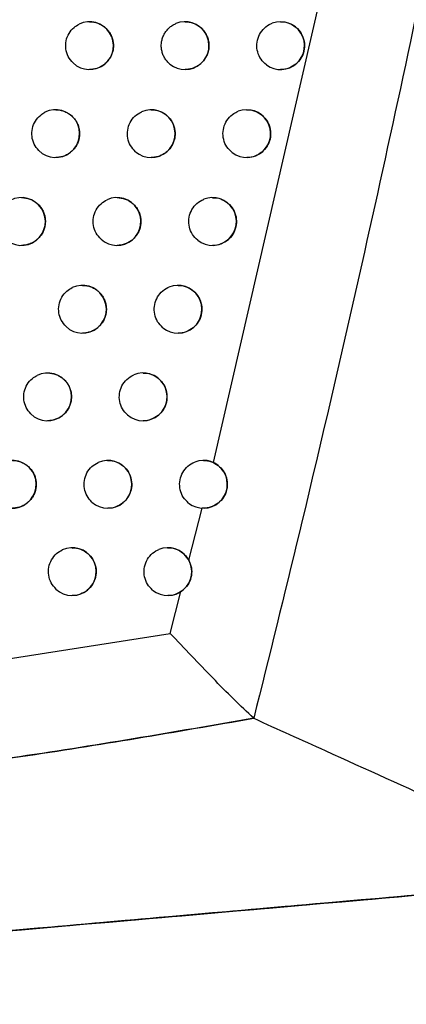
# Model space of a CAD drawing. Header units: millimetres. Extents: x -0.201 to 0.721, y -0.195 to 0.483.
# Tile 12 of 188: x -0.08047 to -0.07237, y 0.04937 to 0.06997. Entities that reach past the tile are written whole.
import ezdxf

# ---------------------------------------------------------------- set-up
doc = ezdxf.new("R2010")
doc.units = ezdxf.units.MM

msp = doc.modelspace()

# ---------------------------------------------------------------- linework, layer by layer
at = {"color": 7, "linetype": 'Continuous', "lineweight": 25}
for p, q in [((-0.076413, 0.060702), (-0.07408, 0.070824)), ((-0.076926, 0.058657), (-0.07665, 0.059749)), ((-0.077317, 0.057129), (-0.077093, 0.058002)), ((-0.081639, 0.056452), (-0.077317, 0.057129))]:
    msp.add_line(p, q, dxfattribs=at)
for centre, radius, start, end in [((-0.079005, 0.069427), 0.0005, 226.237629, 115.929206), ((-0.077005, 0.069427), 0.0005, 230.307963, 112.775438), ((-0.075005, 0.069427), 0.0005, 233.674343, 110.382383), ((-0.079714, 0.067586), 0.0005, 224.910542, 116.900054), ((-0.077714, 0.067586), 0.0005, 229.15573, 113.550959), ((-0.075714, 0.067586), 0.0005, 232.646609, 111.016574), ((-0.08043, 0.065747), 0.0005000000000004, 223.529223, 117.930637), ((-0.07843, 0.065747), 0.0005000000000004, 227.963691, 114.370659), ((-0.07643, 0.065747), 0.0005, 231.587796, 111.685356), ((-0.079153, 0.063911), 0.0005, 226.729362, 115.237897), ((-0.077153, 0.063911), 0.0005, 230.496462, 112.391127), ((-0.079883, 0.062078), 0.0005, 225.449801, 116.15674), ((-0.077883, 0.062078), 0.0005000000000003, 229.370807, 113.136801), ((-0.080621, 0.060248), 0.0005, 224.121277, 117.131169), ((-0.078621, 0.060248), 0.0005, 228.20843, 113.924966), ((-0.076621, 0.060248), 0.0005000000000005, 231.606598, 111.466473), ((-0.079366, 0.05842), 0.0005000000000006, 227.006665, 114.758475), ((-0.077366, 0.05842), 0.0005, 230.533544, 112.153871)]:
    msp.add_arc(centre, radius, start, end, dxfattribs=at)
for points, knots in [([(-0.067144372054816, 0.0990800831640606), (-0.0672580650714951, 0.0982544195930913), (-0.0678265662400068, 0.0941258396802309), (-0.0692873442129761, 0.0847317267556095), (-0.0713815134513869, 0.0735782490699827), (-0.0733839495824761, 0.064448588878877), (-0.0746031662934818, 0.059243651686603), (-0.0752454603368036, 0.0566488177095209), (-0.0755666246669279, 0.0553513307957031)], [0, 0, 0, 0, 0.056108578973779, 0.2805607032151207, 0.639956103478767, 0.8199377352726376, 0.9099640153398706, 1, 1, 1, 1]), ([(-0.0793507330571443, 0.0690661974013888), (-0.0793869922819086, 0.0691085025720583), (-0.0794595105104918, 0.069193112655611), (-0.079507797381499, 0.0693574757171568), (-0.079503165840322, 0.069527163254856), (-0.0794422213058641, 0.0696856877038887), (-0.0793433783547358, 0.0698071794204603), (-0.0792594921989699, 0.0698560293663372), (-0.0792235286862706, 0.0698769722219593)], [0, 0, 0, 0, 0.1738788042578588, 0.3477565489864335, 0.5216585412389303, 0.6955772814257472, 0.8694884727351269, 1, 1, 1, 1]), ([(-0.0790048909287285, 0.0699270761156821), (-0.0790027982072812, 0.0699271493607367), (-0.0789863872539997, 0.0699277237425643), (-0.0789559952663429, 0.0699252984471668), (-0.0789139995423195, 0.0699196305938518), (-0.0788725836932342, 0.0699100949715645), (-0.0788316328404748, 0.0698969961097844), (-0.0787920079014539, 0.0698803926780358), (-0.0787541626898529, 0.0698605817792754), (-0.0787181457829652, 0.0698376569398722), (-0.0786837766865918, 0.0698113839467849), (-0.0786519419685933, 0.069782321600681), (-0.0786229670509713, 0.0697509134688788), (-0.0785968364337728, 0.0697173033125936), (-0.0785733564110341, 0.0696810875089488), (-0.0785532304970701, 0.069643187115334), (-0.0785365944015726, 0.0696041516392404), (-0.0785233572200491, 0.0695641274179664), (-0.0785134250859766, 0.0695225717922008), (-0.0785071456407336, 0.0694805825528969), (-0.0785044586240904, 0.0694387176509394), (-0.0785052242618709, 0.0693970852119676), (-0.078509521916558, 0.0693551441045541), (-0.0785173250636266, 0.0693139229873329), (-0.0785284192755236, 0.0692739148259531), (-0.0785426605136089, 0.0692351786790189), (-0.0785602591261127, 0.0691973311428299), (-0.0785809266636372, 0.0691611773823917), (-0.0786043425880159, 0.0691271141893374), (-0.0786303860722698, 0.0690951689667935), (-0.0786592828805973, 0.0690651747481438), (-0.0786906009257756, 0.0690376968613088), (-0.0787239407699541, 0.0690130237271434), (-0.0787592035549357, 0.0689911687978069), (-0.0787965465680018, 0.0689721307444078), (-0.0788354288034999, 0.0689562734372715), (-0.0788753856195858, 0.0689437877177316), (-0.0789163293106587, 0.0689345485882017), (-0.078958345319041, 0.0689290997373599), (-0.0789880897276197, 0.068926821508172), (-0.0790036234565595, 0.0689274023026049), (-0.0790048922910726, 0.0689274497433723)], [0, 0, 0, 0, 0.004028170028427, 0.0315885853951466, 0.0585008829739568, 0.0855988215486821, 0.113282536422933, 0.1411689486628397, 0.1681483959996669, 0.19531680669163, 0.2230846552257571, 0.2510612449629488, 0.2778287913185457, 0.3047860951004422, 0.3323470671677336, 0.3601188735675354, 0.3864846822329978, 0.4130378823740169, 0.4401864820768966, 0.4675425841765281, 0.4935067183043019, 0.5196538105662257, 0.546379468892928, 0.5733055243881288, 0.5990555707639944, 0.6249842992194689, 0.6514747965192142, 0.6781585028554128, 0.7039729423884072, 0.7299639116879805, 0.7565075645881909, 0.7832404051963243, 0.8093614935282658, 0.8356598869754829, 0.8625129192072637, 0.8895557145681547, 0.9160886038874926, 0.9428020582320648, 0.9700818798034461, 0.9975562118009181, 1, 1, 1, 1]), ([(-0.0773242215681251, 0.0690425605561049), (-0.0773344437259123, 0.0690514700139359), (-0.0773549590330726, 0.0690693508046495), (-0.0773830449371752, 0.0690996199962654), (-0.0774089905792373, 0.0691324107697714), (-0.0774319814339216, 0.0691673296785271), (-0.0774585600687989, 0.0692161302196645), (-0.0774789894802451, 0.0692682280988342), (-0.0774926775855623, 0.0693223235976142), (-0.0774995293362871, 0.0693635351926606), (-0.0775029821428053, 0.0694050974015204), (-0.0775029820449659, 0.0694473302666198), (-0.0774994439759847, 0.0694893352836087), (-0.0774924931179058, 0.0695306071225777), (-0.0774822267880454, 0.0695710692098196), (-0.0774684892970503, 0.0696110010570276), (-0.0774514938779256, 0.0696495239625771), (-0.0774315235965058, 0.0696862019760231), (-0.0774086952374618, 0.0697209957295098), (-0.0773827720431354, 0.0697541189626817), (-0.0773542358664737, 0.0697848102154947), (-0.077313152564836, 0.0698221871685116), (-0.0772675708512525, 0.0698541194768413), (-0.0772244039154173, 0.0698770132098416), (-0.0772049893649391, 0.0698854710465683), (-0.0771984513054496, 0.069888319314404)], [0, 0, 0, 0, 0.0400661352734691, 0.0804105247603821, 0.1216324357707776, 0.1631575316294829, 0.2032236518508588, 0.2847168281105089, 0.3262412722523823, 0.3663131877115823, 0.4066632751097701, 0.4478906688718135, 0.489421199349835, 0.5294975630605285, 0.5698521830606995, 0.6110844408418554, 0.6526199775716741, 0.6926953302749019, 0.7330489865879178, 0.774280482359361, 0.8158153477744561, 0.8558845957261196, 0.937384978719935, 0.9789137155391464, 1, 1, 1, 1]), ([(-0.0770048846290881, 0.0699271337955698), (-0.0770033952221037, 0.0699271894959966), (-0.0769875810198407, 0.0699277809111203), (-0.0769577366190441, 0.0699254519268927), (-0.0769156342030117, 0.0699199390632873), (-0.0768740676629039, 0.0699105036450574), (-0.0768329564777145, 0.0698974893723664), (-0.0767931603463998, 0.0698809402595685), (-0.0767551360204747, 0.0698611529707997), (-0.0767189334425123, 0.0698382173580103), (-0.0766843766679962, 0.0698118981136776), (-0.0766523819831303, 0.0697827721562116), (-0.0766232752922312, 0.0697512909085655), (-0.0765970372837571, 0.0697176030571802), (-0.0765734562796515, 0.0696812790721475), (-0.076553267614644, 0.0696432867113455), (-0.0765365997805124, 0.0696041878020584), (-0.0765233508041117, 0.0695641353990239), (-0.0765134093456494, 0.0695225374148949), (-0.0765071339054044, 0.069480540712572), (-0.0765044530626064, 0.0694387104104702), (-0.0765052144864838, 0.0693971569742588), (-0.0765094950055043, 0.0693552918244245), (-0.0765172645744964, 0.0693141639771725), (-0.076528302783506, 0.069274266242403), (-0.0765424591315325, 0.0692356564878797), (-0.0765599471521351, 0.0691979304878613), (-0.0765804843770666, 0.0691618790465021), (-0.0766037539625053, 0.0691278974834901), (-0.0766296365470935, 0.0690960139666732), (-0.076658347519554, 0.0690660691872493), (-0.076689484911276, 0.069038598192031), (-0.0767226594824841, 0.0690138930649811), (-0.0767577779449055, 0.0689919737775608), (-0.0767949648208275, 0.0689728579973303), (-0.0768337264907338, 0.0689568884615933), (-0.0768736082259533, 0.0689442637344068), (-0.076914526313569, 0.0689348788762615), (-0.0769565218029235, 0.0689292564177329), (-0.0769868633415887, 0.0689268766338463), (-0.0770030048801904, 0.0689274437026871), (-0.0770048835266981, 0.0689275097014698)], [0, 0, 0, 0, 0.0028717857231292, 0.0304920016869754, 0.0575274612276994, 0.0847492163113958, 0.112558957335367, 0.1405722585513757, 0.1676827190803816, 0.1949834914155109, 0.22288880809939, 0.2510050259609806, 0.2778500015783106, 0.3048861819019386, 0.332531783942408, 0.3603907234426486, 0.3867436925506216, 0.4132848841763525, 0.4404250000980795, 0.4677741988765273, 0.4936435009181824, 0.5196955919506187, 0.546325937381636, 0.5731566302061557, 0.598775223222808, 0.6245714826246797, 0.6509258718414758, 0.6774720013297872, 0.7031756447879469, 0.7290544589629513, 0.7554808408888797, 0.7820942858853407, 0.8081710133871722, 0.8344239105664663, 0.8612269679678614, 0.8882178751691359, 0.9147918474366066, 0.9415459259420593, 0.968864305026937, 0.9963762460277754, 0.9999999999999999, 0.9999999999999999, 0.9999999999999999, 0.9999999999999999]), ([(-0.0753010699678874, 0.069024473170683), (-0.0753422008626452, 0.0690615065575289), (-0.0754244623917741, 0.0691355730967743), (-0.0754931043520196, 0.0692919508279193), (-0.0755101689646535, 0.0694604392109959), (-0.0754708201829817, 0.0696264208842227), (-0.0753801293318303, 0.0697692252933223), (-0.0752734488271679, 0.0698560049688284), (-0.0752009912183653, 0.0698866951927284), (-0.0751790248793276, 0.0698959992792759)], [0, 0, 0, 0, 0.1553784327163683, 0.3107558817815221, 0.4661563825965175, 0.6215766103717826, 0.7769959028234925, 0.9323937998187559, 1, 1, 1, 1]), ([(-0.0750044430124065, 0.0699217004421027), (-0.0749894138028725, 0.0699233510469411), (-0.0749174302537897, 0.069931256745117), (-0.0747898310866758, 0.0698869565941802), (-0.0746463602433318, 0.0697908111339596), (-0.0745451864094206, 0.0696477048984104), (-0.0744982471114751, 0.0694819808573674), (-0.0745087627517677, 0.0693122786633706), (-0.074573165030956, 0.0691576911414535), (-0.0746840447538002, 0.0690309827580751), (-0.0748299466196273, 0.0689527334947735), (-0.0749446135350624, 0.0689186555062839), (-0.0750022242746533, 0.0689281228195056), (-0.0750046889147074, 0.0689285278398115)], [0, 0, 0, 0, 0.0292005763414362, 0.1398583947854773, 0.2508904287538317, 0.3606214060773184, 0.4679402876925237, 0.5729004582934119, 0.6766485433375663, 0.780811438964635, 0.8867775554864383, 0.9951562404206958, 1, 1, 1, 1]), ([(-0.080067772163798, 0.0672327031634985), (-0.0801030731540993, 0.0672758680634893), (-0.0801736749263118, 0.0673621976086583), (-0.0802181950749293, 0.0675276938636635), (-0.0802096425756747, 0.0676972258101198), (-0.0801450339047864, 0.06785433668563), (-0.0800477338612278, 0.0679680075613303), (-0.079969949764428, 0.0680138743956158), (-0.0799398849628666, 0.0680316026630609)], [0, 0, 0, 0, 0.1775995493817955, 0.3551980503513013, 0.5328204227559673, 0.7104584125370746, 0.8880875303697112, 1, 1, 1, 1]), ([(-0.0797136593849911, 0.0680854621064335), (-0.0797114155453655, 0.0680855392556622), (-0.0796948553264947, 0.0680861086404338), (-0.0796643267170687, 0.0680836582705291), (-0.079622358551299, 0.0680779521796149), (-0.0795809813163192, 0.0680683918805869), (-0.0795400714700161, 0.0680552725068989), (-0.0795004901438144, 0.0680386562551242), (-0.0794626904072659, 0.0680188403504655), (-0.0794267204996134, 0.0679959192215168), (-0.0793923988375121, 0.0679696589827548), (-0.0793606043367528, 0.067940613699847), (-0.0793316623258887, 0.0679092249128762), (-0.0793055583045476, 0.0678756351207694), (-0.0792821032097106, 0.0678394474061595), (-0.0792619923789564, 0.0678015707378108), (-0.0792453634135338, 0.0677625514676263), (-0.0792321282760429, 0.067722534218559), (-0.0792221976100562, 0.0676809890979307), (-0.0792159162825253, 0.0676390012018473), (-0.0792132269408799, 0.0675971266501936), (-0.0792139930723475, 0.0675554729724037), (-0.0792182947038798, 0.067513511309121), (-0.0792261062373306, 0.0674722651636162), (-0.079237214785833, 0.0674322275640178), (-0.0792514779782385, 0.0673934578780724), (-0.0792691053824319, 0.0673555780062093), (-0.079289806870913, 0.0673193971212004), (-0.0793132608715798, 0.0672853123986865), (-0.0793393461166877, 0.0672533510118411), (-0.07936829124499, 0.0672233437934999), (-0.0793996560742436, 0.0671958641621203), (-0.0794330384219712, 0.0671711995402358), (-0.0794683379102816, 0.0671493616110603), (-0.079505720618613, 0.0671303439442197), (-0.079544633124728, 0.0671145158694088), (-0.0795846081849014, 0.0671020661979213), (-0.0796255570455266, 0.067092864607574), (-0.0796675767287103, 0.0670874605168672), (-0.0796971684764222, 0.0670852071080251), (-0.0797125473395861, 0.0670857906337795), (-0.0797136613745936, 0.0670858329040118)], [0, 0, 0, 0, 0.004317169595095, 0.0318620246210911, 0.0587427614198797, 0.0858089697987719, 0.1134603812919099, 0.1413142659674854, 0.1682603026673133, 0.1953949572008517, 0.223127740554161, 0.2510687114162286, 0.2778167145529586, 0.3047541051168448, 0.332293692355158, 0.360043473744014, 0.3864131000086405, 0.412969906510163, 0.4401212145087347, 0.467479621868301, 0.4934688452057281, 0.5196410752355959, 0.5463919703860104, 0.5733432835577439, 0.5991277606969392, 0.6250911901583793, 0.6516173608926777, 0.6783371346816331, 0.7041801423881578, 0.7302000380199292, 0.7567739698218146, 0.783537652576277, 0.8096694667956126, 0.8359788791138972, 0.862844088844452, 0.889899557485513, 0.9164208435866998, 0.9431228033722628, 0.9703916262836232, 0.9978551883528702, 1, 1, 1, 1]), ([(-0.0780406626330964, 0.0672074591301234), (-0.0780789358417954, 0.0672477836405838), (-0.0781554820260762, 0.0673284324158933), (-0.0782119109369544, 0.0674899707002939), (-0.0782158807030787, 0.0676596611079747), (-0.0781631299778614, 0.067821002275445), (-0.0780615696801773, 0.0679607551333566), (-0.0779632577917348, 0.0680160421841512), (-0.0779134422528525, 0.0680440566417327)], [0, 0, 0, 0, 0.1658923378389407, 0.3317836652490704, 0.4976983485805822, 0.663630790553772, 0.8295586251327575, 1, 1, 1, 1]), ([(-0.0777136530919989, 0.068085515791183), (-0.0777119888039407, 0.0680855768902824), (-0.0776960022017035, 0.0680861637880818), (-0.0776660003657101, 0.0680838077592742), (-0.077623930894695, 0.0680782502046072), (-0.077582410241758, 0.068068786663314), (-0.0775413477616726, 0.0680557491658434), (-0.0775016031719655, 0.0680391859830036), (-0.0774636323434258, 0.0680193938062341), (-0.0774274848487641, 0.0679964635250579), (-0.0773929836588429, 0.0679701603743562), (-0.0773610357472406, 0.0679410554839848), (-0.0773319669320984, 0.0679095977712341), (-0.0773057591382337, 0.0678759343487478), (-0.0772822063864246, 0.0678396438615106), (-0.0772620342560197, 0.0678016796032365), (-0.0772453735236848, 0.0677625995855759), (-0.0772321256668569, 0.0677225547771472), (-0.0772221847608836, 0.0676809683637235), (-0.0772159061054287, 0.0676389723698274), (-0.0772132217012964, 0.0675971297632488), (-0.0772139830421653, 0.067555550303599), (-0.0772182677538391, 0.0675136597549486), (-0.0772260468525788, 0.0674725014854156), (-0.0772371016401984, 0.0674325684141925), (-0.077251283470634, 0.0673939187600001), (-0.077268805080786, 0.0673561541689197), (-0.0772893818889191, 0.0673200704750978), (-0.0773126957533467, 0.0672860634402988), (-0.0773386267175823, 0.0672541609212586), (-0.0773673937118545, 0.0672242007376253), (-0.0773985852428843, 0.0671967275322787), (-0.0774318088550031, 0.0671720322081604), (-0.0774669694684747, 0.0671501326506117), (-0.0775042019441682, 0.0671310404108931), (-0.0775429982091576, 0.0671151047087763), (-0.0775829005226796, 0.0671025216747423), (-0.0776238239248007, 0.0670931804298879), (-0.0776658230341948, 0.0670876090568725), (-0.0776959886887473, 0.0670852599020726), (-0.0777119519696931, 0.0670858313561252), (-0.0777136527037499, 0.0670858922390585)], [0, 0, 0, 0, 0.0032073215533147, 0.0308084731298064, 0.0578062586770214, 0.0849901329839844, 0.1127612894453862, 0.1407357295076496, 0.167806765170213, 0.1950676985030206, 0.2229316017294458, 0.251005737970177, 0.2778282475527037, 0.3048415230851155, 0.332462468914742, 0.3602959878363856, 0.3866543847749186, 0.4132007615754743, 0.4403450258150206, 0.4676979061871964, 0.4935974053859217, 0.5196797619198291, 0.5463405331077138, 0.5732016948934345, 0.5988607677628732, 0.6246978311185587, 0.6510941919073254, 0.6776827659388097, 0.70341944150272, 0.7293317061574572, 0.755793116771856, 0.7824422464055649, 0.8085308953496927, 0.8347960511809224, 0.8616127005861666, 0.8886177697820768, 0.9151775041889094, 0.9419174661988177, 0.9692222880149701, 0.9967209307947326, 1, 1, 1, 1]), ([(-0.0760170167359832, 0.0671882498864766), (-0.0760575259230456, 0.0672260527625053), (-0.0761385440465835, 0.0673016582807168), (-0.0762044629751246, 0.0674593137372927), (-0.0762185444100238, 0.0676281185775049), (-0.0761761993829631, 0.0677933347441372), (-0.0760829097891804, 0.06793450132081), (-0.075978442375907, 0.0680160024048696), (-0.0759104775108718, 0.068044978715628), (-0.0758929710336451, 0.0680524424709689)], [0, 0, 0, 0, 0.1575365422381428, 0.3150721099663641, 0.472630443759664, 0.6302077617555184, 0.7877833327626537, 0.945336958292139, 1, 1, 1, 1]), ([(-0.0757132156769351, 0.0680800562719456), (-0.0756979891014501, 0.0680817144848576), (-0.0756258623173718, 0.0680895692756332), (-0.0754982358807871, 0.0680451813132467), (-0.075354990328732, 0.0679490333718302), (-0.0752539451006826, 0.0678060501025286), (-0.0752070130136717, 0.0676403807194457), (-0.0752175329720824, 0.0674705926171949), (-0.0752820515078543, 0.0673158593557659), (-0.0753931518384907, 0.0671890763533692), (-0.0755392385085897, 0.0671109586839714), (-0.075653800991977, 0.0670769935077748), (-0.0757112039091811, 0.0670864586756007), (-0.0757134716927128, 0.0670868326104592)], [0, 0, 0, 0, 0.0295637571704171, 0.140040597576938, 0.25088296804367, 0.3605060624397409, 0.4678513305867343, 0.5729556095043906, 0.6768951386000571, 0.7812131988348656, 0.8872347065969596, 0.9955450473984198, 0.9999999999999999, 0.9999999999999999, 0.9999999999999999, 0.9999999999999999]), ([(-0.0804296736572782, 0.0662466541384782), (-0.0804272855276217, 0.066246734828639), (-0.0804105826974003, 0.0662472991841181), (-0.0803799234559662, 0.0662448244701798), (-0.0803379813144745, 0.0662390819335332), (-0.0802966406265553, 0.0662294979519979), (-0.0802557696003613, 0.066216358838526), (-0.0802162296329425, 0.0661997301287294), (-0.0801784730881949, 0.066179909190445), (-0.0801425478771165, 0.0661569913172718), (-0.0801082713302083, 0.0661307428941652), (-0.0800765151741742, 0.0661017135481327), (-0.0800476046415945, 0.0660703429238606), (-0.0800215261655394, 0.0660367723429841), (-0.0799980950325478, 0.0660006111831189), (-0.0799779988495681, 0.0659627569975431), (-0.0799613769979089, 0.0659237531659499), (-0.079948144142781, 0.065883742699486), (-0.0799382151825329, 0.0658422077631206), (-0.0799319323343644, 0.0658002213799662), (-0.079929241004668, 0.0657583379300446), (-0.0799300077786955, 0.0657166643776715), (-0.079934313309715, 0.0656746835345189), (-0.0799421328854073, 0.0656334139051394), (-0.0799532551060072, 0.0655933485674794), (-0.0799675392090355, 0.0655545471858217), (-0.0799851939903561, 0.0655166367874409), (-0.0800059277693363, 0.0654804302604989), (-0.0800294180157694, 0.0654463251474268), (-0.0800555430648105, 0.0654143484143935), (-0.0800845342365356, 0.0653843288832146), (-0.0801159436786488, 0.0653568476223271), (-0.0801493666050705, 0.0653321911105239), (-0.0801847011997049, 0.0653103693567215), (-0.0802221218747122, 0.0652913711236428), (-0.0802610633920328, 0.0652755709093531), (-0.0803010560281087, 0.0652631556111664), (-0.0803420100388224, 0.0652539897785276), (-0.0803840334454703, 0.0652486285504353), (-0.0804134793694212, 0.0652463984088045), (-0.0804287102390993, 0.065246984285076), (-0.0804296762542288, 0.0652470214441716)], [0, 0, 0, 0, 0.0045928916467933, 0.0321231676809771, 0.0589740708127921, 0.0860102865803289, 0.1136311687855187, 0.1414543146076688, 0.1683686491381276, 0.1954712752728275, 0.2231707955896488, 0.2510779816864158, 0.2778072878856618, 0.3047256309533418, 0.3322447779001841, 0.3599735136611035, 0.3863465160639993, 0.4129064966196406, 0.4400601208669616, 0.4674204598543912, 0.4934333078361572, 0.5196292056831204, 0.5464038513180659, 0.5733789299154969, 0.59919607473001, 0.6251924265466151, 0.651752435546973, 0.6785064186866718, 0.7043766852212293, 0.7304241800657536, 0.7570269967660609, 0.7838201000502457, 0.8099622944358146, 0.836282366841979, 0.8631593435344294, 0.8902270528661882, 0.9167375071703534, 0.9434287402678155, 0.9706873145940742, 0.9981408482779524, 1, 1, 1, 1]), ([(-0.0787644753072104, 0.0653755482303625), (-0.0788019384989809, 0.0654166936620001), (-0.0788768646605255, 0.0654989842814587), (-0.0789299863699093, 0.0656617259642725), (-0.0789304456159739, 0.0658314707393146), (-0.0788743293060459, 0.0659917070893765), (-0.0787734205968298, 0.0661243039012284), (-0.078680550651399, 0.0661770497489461), (-0.0786359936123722, 0.0662023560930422)], [0, 0, 0, 0, 0.1688335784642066, 0.337666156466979, 0.5065217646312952, 0.675394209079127, 0.8442609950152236, 1, 1, 1, 1]), ([(-0.0784296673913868, 0.0662467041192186), (-0.0784278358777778, 0.0662467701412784), (-0.0784116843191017, 0.0662473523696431), (-0.078381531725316, 0.0662449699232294), (-0.0783394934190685, 0.0662393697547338), (-0.0782980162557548, 0.0662298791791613), (-0.0782569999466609, 0.0662168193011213), (-0.0782173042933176, 0.0662002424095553), (-0.0781793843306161, 0.0661804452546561), (-0.078143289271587, 0.0661575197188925), (-0.0781088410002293, 0.0661312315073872), (-0.0780769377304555, 0.0661021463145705), (-0.0780479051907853, 0.0660707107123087), (-0.0780217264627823, 0.0660370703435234), (-0.0779982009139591, 0.0660008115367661), (-0.0779780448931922, 0.0659628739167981), (-0.0779613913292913, 0.0659238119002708), (-0.0779481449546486, 0.0658837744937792), (-0.0779382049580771, 0.0658421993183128), (-0.0779319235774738, 0.0658002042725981), (-0.0779292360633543, 0.0657583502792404), (-0.0779299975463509, 0.0657167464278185), (-0.0779342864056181, 0.0656748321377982), (-0.0779420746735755, 0.0656336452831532), (-0.0779531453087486, 0.0655936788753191), (-0.077967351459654, 0.0655549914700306), (-0.077984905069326, 0.0655171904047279), (-0.0780055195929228, 0.065481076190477), (-0.0780288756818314, 0.0654470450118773), (-0.0780548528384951, 0.065415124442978), (-0.0780836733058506, 0.0653851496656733), (-0.0781149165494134, 0.0653576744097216), (-0.0781481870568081, 0.0653329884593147), (-0.0781833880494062, 0.0653111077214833), (-0.0782206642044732, 0.0652920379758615), (-0.0782594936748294, 0.0652761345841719), (-0.0782994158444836, 0.0652635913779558), (-0.0783403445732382, 0.0652542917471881), (-0.0783823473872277, 0.0652487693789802), (-0.0784123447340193, 0.0652464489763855), (-0.0784281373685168, 0.0652470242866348), (-0.0784296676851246, 0.0652470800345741)], [0, 0, 0, 0, 0.0035278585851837, 0.0311111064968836, 0.0580732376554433, 0.0852212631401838, 0.1129559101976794, 0.1408935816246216, 0.1679271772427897, 0.1951502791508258, 0.2229748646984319, 0.2510090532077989, 0.2778100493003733, 0.3048013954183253, 0.3323987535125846, 0.360207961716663, 0.3865712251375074, 0.4131222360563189, 0.4402701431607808, 0.4676262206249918, 0.4935541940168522, 0.5196650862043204, 0.5463545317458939, 0.5732444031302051, 0.5989419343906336, 0.6248177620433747, 0.6512539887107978, 0.6778828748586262, 0.7036511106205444, 0.7295953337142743, 0.7560902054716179, 0.7827734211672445, 0.8088736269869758, 0.8351506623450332, 0.8619804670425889, 0.8889992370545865, 0.9155456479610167, 0.942272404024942, 0.9695645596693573, 0.9970507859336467, 1, 1, 1, 1]), ([(-0.0767403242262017, 0.0653551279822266), (-0.0767801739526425, 0.065393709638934), (-0.0768598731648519, 0.0654708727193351), (-0.076922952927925, 0.0656297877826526), (-0.0769339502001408, 0.0657988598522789), (-0.0768885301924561, 0.0659632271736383), (-0.0767926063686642, 0.0661026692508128), (-0.0766906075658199, 0.0661788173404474), (-0.0766273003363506, 0.0662059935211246), (-0.0766144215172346, 0.066211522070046)], [0, 0, 0, 0, 0.1598436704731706, 0.3196863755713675, 0.4795515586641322, 0.6394349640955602, 0.7993157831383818, 0.9591740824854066, 1, 1, 1, 1]), ([(-0.0764292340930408, 0.0662412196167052), (-0.0764138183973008, 0.0662428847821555), (-0.0763415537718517, 0.066250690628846), (-0.0762139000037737, 0.0662062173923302), (-0.0760708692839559, 0.0661100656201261), (-0.0759699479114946, 0.065967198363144), (-0.0759230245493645, 0.0658015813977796), (-0.0759335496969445, 0.0656317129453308), (-0.0759981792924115, 0.0654768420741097), (-0.0761094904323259, 0.0653499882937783), (-0.0762557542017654, 0.0652719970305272), (-0.0763702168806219, 0.0652381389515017), (-0.0764274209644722, 0.0652476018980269), (-0.0764294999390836, 0.065247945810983)], [0, 0, 0, 0, 0.0299114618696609, 0.140216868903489, 0.2508790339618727, 0.3603987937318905, 0.4677677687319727, 0.5730080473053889, 0.6771296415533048, 0.7815961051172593, 0.8876713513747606, 0.9959176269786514, 1, 1, 1, 1]), ([(-0.0794956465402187, 0.0635468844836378), (-0.0795322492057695, 0.0635888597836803), (-0.0796054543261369, 0.063672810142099), (-0.0796551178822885, 0.0638367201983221), (-0.0796519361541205, 0.0640064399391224), (-0.0795923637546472, 0.0641654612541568), (-0.0794924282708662, 0.064290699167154), (-0.0794052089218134, 0.0643407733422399), (-0.0793661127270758, 0.0643632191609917)], [0, 0, 0, 0, 0.1720257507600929, 0.3440505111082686, 0.516097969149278, 0.6881613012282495, 0.8602178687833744, 1, 1, 1, 1]), ([(-0.0791529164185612, 0.0644107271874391), (-0.0791509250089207, 0.0644107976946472), (-0.0791346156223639, 0.0644113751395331), (-0.0791043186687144, 0.0644089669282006), (-0.0790623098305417, 0.064403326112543), (-0.0790208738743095, 0.0643938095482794), (-0.0789799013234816, 0.064380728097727), (-0.0789402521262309, 0.0643641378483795), (-0.0789023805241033, 0.0643443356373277), (-0.0788663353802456, 0.0643214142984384), (-0.0788319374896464, 0.0642951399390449), (-0.0788000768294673, 0.0642660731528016), (-0.0787710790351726, 0.0642346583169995), (-0.078744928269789, 0.0642010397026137), (-0.0787214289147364, 0.0641648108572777), (-0.0787012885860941, 0.0641268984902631), (-0.0786846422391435, 0.0640878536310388), (-0.078671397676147, 0.0640478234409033), (-0.0786614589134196, 0.0640062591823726), (-0.0786551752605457, 0.0639642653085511), (-0.0786524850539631, 0.0639224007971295), (-0.0786532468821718, 0.0638807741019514), (-0.078657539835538, 0.0638388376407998), (-0.0786653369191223, 0.0637976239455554), (-0.0786764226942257, 0.063757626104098), (-0.0786906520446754, 0.0637189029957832), (-0.0787082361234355, 0.0636810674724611), (-0.0787288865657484, 0.0636449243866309), (-0.0787522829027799, 0.0636108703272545), (-0.0787783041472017, 0.0635789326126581), (-0.0788071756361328, 0.0635489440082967), (-0.0788384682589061, 0.0635214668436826), (-0.0788717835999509, 0.0634967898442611), (-0.0789070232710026, 0.0634749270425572), (-0.078944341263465, 0.0634558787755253), (-0.0789832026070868, 0.06344000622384), (-0.0790231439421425, 0.0634275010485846), (-0.0790640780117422, 0.0634182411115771), (-0.0791060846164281, 0.0634127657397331), (-0.0791359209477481, 0.0634104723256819), (-0.0791515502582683, 0.0634110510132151), (-0.0791529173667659, 0.0634111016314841)], [0, 0, 0, 0, 0.0038340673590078, 0.0314005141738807, 0.0583289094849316, 0.0854430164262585, 0.113143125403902, 0.141046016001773, 0.1680440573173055, 0.1952312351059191, 0.2230184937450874, 0.2510147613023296, 0.2777951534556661, 0.3047655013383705, 0.33234029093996, 0.360126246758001, 0.3864938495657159, 0.4130489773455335, 0.4402000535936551, 0.467558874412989, 0.4935136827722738, 0.5196514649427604, 0.5463679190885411, 0.5732848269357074, 0.5990188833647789, 0.624931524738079, 0.651405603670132, 0.6780727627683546, 0.7038711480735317, 0.729845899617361, 0.7563727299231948, 0.7830884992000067, 0.8091999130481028, 0.8354884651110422, 0.8623310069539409, 0.8893630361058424, 0.9158969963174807, 0.9426114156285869, 0.9698917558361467, 0.9973664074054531, 1, 1, 1, 1]), ([(-0.0774709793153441, 0.0635251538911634), (-0.0775101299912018, 0.0635645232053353), (-0.0775884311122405, 0.0636432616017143), (-0.0776485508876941, 0.0638034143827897), (-0.0776563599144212, 0.063972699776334), (-0.0776077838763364, 0.0641361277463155), (-0.077509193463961, 0.0642737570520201), (-0.0774099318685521, 0.0643444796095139), (-0.0773514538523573, 0.0643697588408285), (-0.077343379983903, 0.0643732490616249)], [0, 0, 0, 0, 0.1623152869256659, 0.3246296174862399, 0.4869661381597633, 0.649320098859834, 0.8116705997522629, 0.9739979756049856, 1, 1, 1, 1]), ([(-0.0771524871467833, 0.0644052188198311), (-0.0771368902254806, 0.0644068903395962), (-0.077064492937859, 0.0644146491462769), (-0.0769368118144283, 0.0643700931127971), (-0.0767939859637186, 0.0642739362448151), (-0.0766931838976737, 0.064131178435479), (-0.0766462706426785, 0.0639656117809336), (-0.0766568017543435, 0.0637956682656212), (-0.0767215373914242, 0.0636406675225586), (-0.0768330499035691, 0.0635137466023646), (-0.0769794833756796, 0.0634358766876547), (-0.0770938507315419, 0.063402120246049), (-0.0771508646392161, 0.063411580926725), (-0.0771527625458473, 0.0634118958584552)], [0, 0, 0, 0, 0.0302443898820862, 0.140387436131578, 0.2508783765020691, 0.3602991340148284, 0.46768928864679, 0.5730578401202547, 0.6773525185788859, 0.7819609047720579, 0.8880883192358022, 0.9962746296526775, 1, 1, 1, 1]), ([(-0.0802341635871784, 0.0617215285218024), (-0.0802698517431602, 0.0617643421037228), (-0.0803412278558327, 0.0618499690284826), (-0.0803872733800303, 0.0620150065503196), (-0.0803803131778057, 0.0621846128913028), (-0.0803171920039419, 0.0623423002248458), (-0.0802185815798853, 0.0624599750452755), (-0.0801372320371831, 0.062507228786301), (-0.0801038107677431, 0.0625266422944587)], [0, 0, 0, 0, 0.1755027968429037, 0.3510046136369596, 0.5265287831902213, 0.7020678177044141, 0.8775989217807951, 1, 1, 1, 1]), ([(-0.0798833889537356, 0.0625776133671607), (-0.0798812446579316, 0.0625776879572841), (-0.0798647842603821, 0.0625782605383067), (-0.0798343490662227, 0.0625758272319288), (-0.0797923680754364, 0.0625701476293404), (-0.0797509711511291, 0.0625606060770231), (-0.0797100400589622, 0.0625475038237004), (-0.0796704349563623, 0.0625309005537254), (-0.079632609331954, 0.062511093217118), (-0.0795966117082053, 0.0624881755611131), (-0.0795622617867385, 0.0624619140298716), (-0.0795304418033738, 0.0624328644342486), (-0.0795014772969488, 0.0624014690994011), (-0.0794753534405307, 0.0623678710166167), (-0.0794518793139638, 0.0623316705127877), (-0.0794317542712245, 0.0622937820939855), (-0.079415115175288, 0.0622547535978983), (-0.079401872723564, 0.0622147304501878), (-0.0793919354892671, 0.0621731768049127), (-0.0793856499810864, 0.0621311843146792), (-0.0793829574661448, 0.062089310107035), (-0.0793837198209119, 0.062047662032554), (-0.0793880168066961, 0.0620057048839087), (-0.079395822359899, 0.0619644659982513), (-0.0794069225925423, 0.0619244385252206), (-0.0794211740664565, 0.061885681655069), (-0.0794387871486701, 0.0618478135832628), (-0.0794594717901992, 0.0618116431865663), (-0.0794829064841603, 0.0617775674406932), (-0.079508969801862, 0.0617456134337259), (-0.0795378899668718, 0.0617156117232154), (-0.0795692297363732, 0.0616881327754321), (-0.0796025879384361, 0.0616634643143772), (-0.0796378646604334, 0.0616416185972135), (-0.0796752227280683, 0.0616225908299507), (-0.0797141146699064, 0.0616067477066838), (-0.0797540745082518, 0.0615942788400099), (-0.0797950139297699, 0.061585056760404), (-0.0798370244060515, 0.0615796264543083), (-0.0798667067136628, 0.0615773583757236), (-0.0798821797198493, 0.0615779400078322), (-0.0798833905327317, 0.0615779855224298)], [0, 0, 0, 0, 0.004126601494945, 0.0316772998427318, 0.0585737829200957, 0.0856558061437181, 0.1133232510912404, 0.1411932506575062, 0.1681575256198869, 0.1953105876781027, 0.2230624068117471, 0.2510226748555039, 0.2777833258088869, 0.3047335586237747, 0.3322867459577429, 0.3600504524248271, 0.3864218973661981, 0.4129806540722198, 0.4401344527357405, 0.4674955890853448, 0.4934756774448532, 0.519638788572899, 0.5463806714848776, 0.5733230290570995, 0.599091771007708, 0.6250393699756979, 0.651549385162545, 0.678252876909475, 0.704080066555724, 0.7300839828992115, 0.7566413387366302, 0.7833881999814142, 0.8095104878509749, 0.8358102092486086, 0.8626650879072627, 0.8897099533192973, 0.9162322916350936, 0.9429351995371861, 0.9702045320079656, 0.9976684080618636, 1, 1, 1, 1]), ([(-0.0782089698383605, 0.0616983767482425), (-0.0782473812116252, 0.0617385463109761), (-0.0783242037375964, 0.0618188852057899), (-0.0783812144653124, 0.0619801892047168), (-0.0783858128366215, 0.0621498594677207), (-0.0783336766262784, 0.062311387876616), (-0.0782315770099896, 0.0624531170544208), (-0.0781314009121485, 0.0625089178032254), (-0.0780798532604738, 0.0625376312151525)], [0, 0, 0, 0, 0.1649948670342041, 0.3299887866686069, 0.4950046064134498, 0.6600370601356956, 0.8250651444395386, 1, 1, 1, 1]), ([(-0.0778829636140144, 0.0625720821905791), (-0.0778671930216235, 0.0625737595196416), (-0.0777946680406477, 0.0625814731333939), (-0.0776669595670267, 0.0625368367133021), (-0.0775243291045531, 0.0624406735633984), (-0.077423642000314, 0.0622980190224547), (-0.0773767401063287, 0.0621325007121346), (-0.0773872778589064, 0.061962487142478), (-0.0774521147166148, 0.0618073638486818), (-0.0775638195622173, 0.0616803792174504), (-0.0777104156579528, 0.0616026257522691), (-0.0778246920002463, 0.0615689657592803), (-0.0778815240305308, 0.0615784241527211), (-0.0778832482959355, 0.0615787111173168)], [0, 0, 0, 0, 0.0305632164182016, 0.1405525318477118, 0.2508807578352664, 0.3602066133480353, 0.467615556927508, 0.573105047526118, 0.677564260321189, 0.7823083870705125, 0.8884864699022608, 0.9966167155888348, 0.9999999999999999, 0.9999999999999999, 0.9999999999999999, 0.9999999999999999]), ([(-0.0806210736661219, 0.0607473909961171), (-0.0806187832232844, 0.060747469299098), (-0.0806021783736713, 0.0607480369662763), (-0.0805716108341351, 0.0607455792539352), (-0.0805296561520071, 0.0607398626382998), (-0.0804882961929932, 0.06073029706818), (-0.0804474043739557, 0.0607171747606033), (-0.0804078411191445, 0.060700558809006), (-0.0803700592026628, 0.0606807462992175), (-0.0803341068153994, 0.0606578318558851), (-0.0802998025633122, 0.0606315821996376), (-0.0802680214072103, 0.0606025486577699), (-0.0802390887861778, 0.0605711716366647), (-0.0802129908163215, 0.0605375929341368), (-0.080189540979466, 0.0605014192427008), (-0.0801694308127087, 0.0604635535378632), (-0.0801527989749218, 0.0604245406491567), (-0.0801395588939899, 0.0603845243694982), (-0.0801296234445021, 0.0603429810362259), (-0.080123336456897, 0.0603009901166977), (-0.0801206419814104, 0.0602591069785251), (-0.080121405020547, 0.0602174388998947), (-0.0801257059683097, 0.0601754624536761), (-0.0801335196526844, 0.0601341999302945), (-0.0801446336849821, 0.0600941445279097), (-0.0801589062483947, 0.0600553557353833), (-0.080176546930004, 0.0600174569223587), (-0.0801972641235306, 0.0599812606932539), (-0.0802207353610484, 0.0599471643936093), (-0.0802468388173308, 0.059915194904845), (-0.0802758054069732, 0.0598851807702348), (-0.0803071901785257, 0.0598577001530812), (-0.0803405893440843, 0.0598330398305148), (-0.0803759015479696, 0.059811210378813), (-0.0804132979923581, 0.0597922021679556), (-0.0804522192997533, 0.0597763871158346), (-0.0804921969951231, 0.0597639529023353), (-0.0805331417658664, 0.059754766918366), (-0.0805751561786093, 0.0597493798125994), (-0.0806046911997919, 0.0597471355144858), (-0.0806200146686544, 0.0597477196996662), (-0.0806210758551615, 0.0597477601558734)], [0, 0, 0, 0, 0.0044060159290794, 0.0319419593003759, 0.0588082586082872, 0.0858599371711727, 0.1134964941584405, 0.141335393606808, 0.168267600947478, 0.1953882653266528, 0.2231064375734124, 0.2510325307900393, 0.2777742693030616, 0.304705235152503, 0.3322377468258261, 0.3599801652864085, 0.3863549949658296, 0.4129169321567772, 0.4400730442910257, 0.4674361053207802, 0.493440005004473, 0.5196269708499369, 0.5463927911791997, 0.5733591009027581, 0.5991607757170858, 0.6251415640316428, 0.6516856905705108, 0.6784236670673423, 0.7042783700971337, 0.7303101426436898, 0.7568966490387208, 0.7836731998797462, 0.8098060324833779, 0.8361165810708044, 0.8629834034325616, 0.8900406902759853, 0.9165521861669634, 0.9432443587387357, 0.9705034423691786, 0.9979572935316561, 0.9999999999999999, 0.9999999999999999, 0.9999999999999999, 0.9999999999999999]), ([(-0.0789542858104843, 0.0598748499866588), (-0.0789919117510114, 0.059915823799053), (-0.0790671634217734, 0.0599977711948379), (-0.0791209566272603, 0.060160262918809), (-0.0791221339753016, 0.0603300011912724), (-0.0790667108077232, 0.060490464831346), (-0.0789651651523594, 0.0606252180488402), (-0.0788702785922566, 0.0606785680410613), (-0.0788238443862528, 0.0607046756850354)], [0, 0, 0, 0, 0.1678121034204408, 0.3356232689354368, 0.5034560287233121, 0.6713045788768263, 0.8391478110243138, 1, 1, 1, 1]), ([(-0.0786206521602, 0.0607418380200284), (-0.0786047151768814, 0.0607435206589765), (-0.078532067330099, 0.0607511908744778), (-0.0784043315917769, 0.0607064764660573), (-0.0782618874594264, 0.0606103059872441), (-0.0781613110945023, 0.060467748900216), (-0.0781144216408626, 0.0603022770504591), (-0.0781249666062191, 0.0601321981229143), (-0.0781899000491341, 0.0599769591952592), (-0.0783017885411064, 0.0598499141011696), (-0.078448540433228, 0.0597722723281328), (-0.0785627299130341, 0.0597387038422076), (-0.0786193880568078, 0.0597481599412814), (-0.078620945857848, 0.0597484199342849)], [0, 0, 0, 0, 0.0308684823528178, 0.1407122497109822, 0.2508858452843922, 0.3601207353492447, 0.467546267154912, 0.5731497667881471, 0.6777653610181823, 0.7826392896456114, 0.8888665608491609, 0.9969444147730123, 0.9999999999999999, 0.9999999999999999, 0.9999999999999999, 0.9999999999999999]), ([(-0.0769315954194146, 0.0598557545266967), (-0.0769714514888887, 0.0598943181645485), (-0.0770511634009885, 0.0599714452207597), (-0.0771142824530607, 0.0601303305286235), (-0.0771253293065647, 0.0602993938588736), (-0.0770799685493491, 0.0604637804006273), (-0.0769840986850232, 0.0606032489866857), (-0.0768815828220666, 0.0606799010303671), (-0.0768175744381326, 0.0607071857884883), (-0.0768040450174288, 0.060712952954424)], [0, 0, 0, 0, 0.1595228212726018, 0.3190447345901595, 0.4785877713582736, 0.6381477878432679, 0.7977051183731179, 0.9572410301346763, 1, 1, 1, 1]), ([(-0.0764131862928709, 0.0607023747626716), (-0.0763679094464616, 0.0606765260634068), (-0.0762775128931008, 0.0606249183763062), (-0.0761777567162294, 0.0604961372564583), (-0.0761203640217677, 0.0603416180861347), (-0.0761172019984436, 0.0601716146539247), (-0.076170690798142, 0.0600092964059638), (-0.0762749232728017, 0.0598736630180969), (-0.076417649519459, 0.0597807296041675), (-0.0765511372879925, 0.0597466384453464), (-0.0766283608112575, 0.0597480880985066), (-0.0766504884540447, 0.059748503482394)], [0, 0, 0, 0, 0.1129984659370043, 0.2256047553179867, 0.344546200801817, 0.4660769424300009, 0.5875905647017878, 0.7087497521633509, 0.8301490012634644, 0.9513308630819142, 1, 1, 1, 1]), ([(-0.0766210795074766, 0.0607458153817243), (-0.0766055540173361, 0.0607460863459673), (-0.0765624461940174, 0.060746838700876), (-0.0764916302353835, 0.0607332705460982), (-0.0764395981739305, 0.0607127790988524), (-0.0764132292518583, 0.0607023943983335)], [0, 0, 0, 0, 0.2172955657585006, 0.603339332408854, 1, 1, 1, 1]), ([(-0.0797069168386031, 0.0580546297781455), (-0.0797437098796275, 0.0580964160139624), (-0.0798172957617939, 0.0581799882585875), (-0.0798677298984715, 0.058343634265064), (-0.0798653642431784, 0.0585133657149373), (-0.0798065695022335, 0.0586726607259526), (-0.0797058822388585, 0.0588002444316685), (-0.0796164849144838, 0.0588510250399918), (-0.0795753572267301, 0.0588743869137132)], [0, 0, 0, 0, 0.1708620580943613, 0.341723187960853, 0.5126055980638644, 0.6835029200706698, 0.8543939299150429, 1, 1, 1, 1]), ([(-0.0793655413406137, 0.0589145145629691), (-0.0793494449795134, 0.0589162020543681), (-0.0792766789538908, 0.0589238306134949), (-0.0791489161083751, 0.0588790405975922), (-0.0790066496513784, 0.0587828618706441), (-0.0789061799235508, 0.0586403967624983), (-0.0788593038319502, 0.058474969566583), (-0.0788698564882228, 0.0583048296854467), (-0.0789348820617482, 0.0581494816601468), (-0.0790469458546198, 0.0580223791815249), (-0.0791938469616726, 0.0579448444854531), (-0.0793079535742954, 0.0579113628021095), (-0.0793644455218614, 0.0579208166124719), (-0.0793658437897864, 0.0579210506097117)], [0, 0, 0, 0, 0.031160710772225, 0.1408666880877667, 0.2508933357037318, 0.3600410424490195, 0.4674811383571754, 0.5731920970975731, 0.677956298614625, 0.7829543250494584, 0.8892293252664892, 0.9972582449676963, 1, 1, 1, 1]), ([(-0.0776837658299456, 0.0580343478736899), (-0.0777229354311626, 0.0580736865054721), (-0.0778012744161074, 0.0581523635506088), (-0.077861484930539, 0.0583124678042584), (-0.0778693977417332, 0.0584817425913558), (-0.0778209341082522, 0.0586452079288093), (-0.0777224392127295, 0.0587828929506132), (-0.0776225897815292, 0.0588542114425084), (-0.0775633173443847, 0.0588796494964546), (-0.0775545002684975, 0.0588834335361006)], [0, 0, 0, 0, 0.1619335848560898, 0.3238662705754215, 0.4858198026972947, 0.6477895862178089, 0.8097558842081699, 0.9717002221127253, 1, 1, 1, 1]), ([(-0.0773655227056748, 0.058914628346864), (-0.0773499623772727, 0.0589163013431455), (-0.0772775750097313, 0.0589240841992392), (-0.0771505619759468, 0.0588792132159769), (-0.0770116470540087, 0.0587889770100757), (-0.0769527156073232, 0.0586987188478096), (-0.0769256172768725, 0.0586572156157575)], [0, 0, 0, 0, 0.0874535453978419, 0.4068379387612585, 0.7272474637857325, 1, 1, 1, 1]), ([(-0.0769256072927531, 0.0586571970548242), (-0.076904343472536, 0.0586067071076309), (-0.0768618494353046, 0.0585058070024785), (-0.0768640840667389, 0.05833672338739), (-0.0769181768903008, 0.0581777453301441), (-0.0770046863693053, 0.0580652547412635), (-0.0770712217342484, 0.0580171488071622), (-0.0770927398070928, 0.0580015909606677)], [0, 0, 0, 0, 0.2203152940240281, 0.4402824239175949, 0.6655691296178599, 0.8918423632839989, 1, 1, 1, 1]), ([(-0.0770927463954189, 0.0580015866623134), (-0.0771260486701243, 0.057983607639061), (-0.0772084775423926, 0.0579391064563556), (-0.0773068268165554, 0.0579115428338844), (-0.0773638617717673, 0.0579209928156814), (-0.0773657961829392, 0.0579213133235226)], [0, 0, 0, 0, 0.395732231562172, 0.9795055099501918, 1, 1, 1, 1]), ([(-0.0755666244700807, 0.0553513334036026), (-0.0757052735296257, 0.0554821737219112), (-0.0759828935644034, 0.0557441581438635), (-0.0765730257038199, 0.0563417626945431), (-0.0770199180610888, 0.0568141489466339), (-0.0773174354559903, 0.0571286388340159)], [0, 0, 0, 0, 0.2500815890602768, 0.5007438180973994, 1, 1, 1, 1]), ([(-0.0755666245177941, 0.0553513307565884), (-0.0772508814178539, 0.0550604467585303), (-0.0806193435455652, 0.0544786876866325), (-0.0858030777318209, 0.0538675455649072), (-0.0910935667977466, 0.0534669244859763), (-0.0947075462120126, 0.0533613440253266), (-0.0965363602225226, 0.0533521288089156), (-0.0965622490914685, 0.0533519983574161)], [0, 0, 0, 0, 0.2450158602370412, 0.4900242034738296, 0.7421563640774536, 0.9963499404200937, 1, 1, 1, 1]), ([(-0.0965621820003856, 0.0533523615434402), (-0.0961460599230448, 0.0533566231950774), (-0.0940648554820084, 0.0533779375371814), (-0.0903250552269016, 0.0535237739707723), (-0.0853643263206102, 0.0539216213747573), (-0.0804322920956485, 0.0545108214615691), (-0.0771900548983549, 0.055070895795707), (-0.0755666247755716, 0.0553513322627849)], [0, 0, 0, 0, 0.0586802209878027, 0.2934848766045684, 0.5282867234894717, 0.7638070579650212, 1, 1, 1, 1]), ([(-0.0755666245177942, 0.0553513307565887), (-0.0750676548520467, 0.0551255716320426), (-0.0737101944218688, 0.0545113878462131), (-0.0715327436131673, 0.0535265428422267), (-0.0695696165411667, 0.0526409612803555), (-0.0684573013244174, 0.0521384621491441), (-0.0681534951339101, 0.0520012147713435)], [0, 0, 0, 0, 0.1962367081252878, 0.5338672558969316, 0.872685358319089, 1, 1, 1, 1]), ([(-0.0982719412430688, 0.0493662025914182), (-0.0961853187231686, 0.0495487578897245), (-0.0920107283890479, 0.0499139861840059), (-0.0848923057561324, 0.0505367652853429), (-0.076919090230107, 0.0512343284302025), (-0.071076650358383, 0.0517454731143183), (-0.0681535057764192, 0.0520012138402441)], [0, 0, 0, 0, 0.2057967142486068, 0.4117261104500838, 0.7056692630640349, 1, 1, 1, 1]), ([(-0.0681510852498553, 0.0520012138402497), (-0.0701897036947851, 0.0518228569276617), (-0.074268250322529, 0.0514660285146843), (-0.081349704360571, 0.0508464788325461), (-0.0893413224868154, 0.0501473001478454), (-0.095310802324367, 0.0496250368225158), (-0.0982692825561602, 0.0493662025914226)], [0, 0, 0, 0, 0.2054433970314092, 0.411018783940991, 0.7081003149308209, 1, 1, 1, 1]), ([(-0.0700754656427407, 0.0518330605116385), (-0.0704776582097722, 0.0517978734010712), (-0.0724886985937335, 0.0516219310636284), (-0.0777464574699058, 0.051161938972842), (-0.0858978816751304, 0.0504487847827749), (-0.0924851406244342, 0.0498724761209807), (-0.0957814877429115, 0.0495840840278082)], [0, 0, 0, 0, 0.0474734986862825, 0.2373766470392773, 0.6183736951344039, 1, 1, 1, 1]), ([(-0.0957789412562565, 0.0495840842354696), (-0.0953683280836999, 0.0496200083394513), (-0.0933151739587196, 0.0497996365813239), (-0.0879779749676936, 0.0502665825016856), (-0.0797928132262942, 0.0509826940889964), (-0.0733148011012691, 0.0515494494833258), (-0.0700731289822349, 0.0518330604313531)], [0, 0, 0, 0, 0.0474734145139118, 0.2373772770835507, 0.6183747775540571, 1, 1, 1, 1])]:
    msp.add_open_spline(points, degree=3, knots=knots, dxfattribs=at)

doc.saveas('drawing.dxf')
